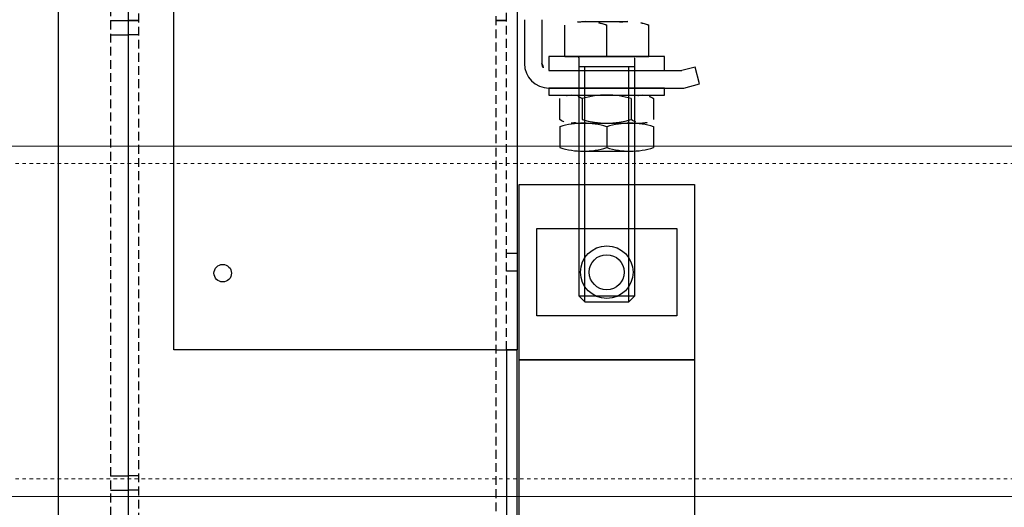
# Model space of a CAD drawing. Header units: centimetres. Extents: x 657501712 to 657529232, y 555122765 to 555182979.
# Tile 44 of 77: x 657505230 to 657505259, y 555124299 to 555124313. Entities that reach past the tile are written whole.
import ezdxf

# ---------------------------------------------------------------- set-up
doc = ezdxf.new("R2010")
doc.units = ezdxf.units.CM
doc.header["$LTSCALE"] = 0.1
doc.linetypes.add('ZKZOK_PW_06_00_300$0$HIDDEN', pattern=[0.375, 0.25, -0.125])
for name, color, linetype in [('xrefs', 7, 'Continuous'), ('ZKZOK_PW_06_00_300$0$20', 7, 'Continuous'), ('ZKZOK_PW_06_00_300$0$21', 7, 'Continuous'), ('ZKZOK_PW_06_00_300$0$A_GB_300L', 1, 'Continuous'), ('ZKZOK_PW_06_00_300$0$HIDDEN', 6, 'ZKZOK_PW_06_00_300$0$HIDDEN'), ('ZKZOK_PW_06_00_300$0$S_GB_301L', 1, 'Continuous'), ('ZKZOK_PW_06_00_300$0$S_GB_302L', 2, 'Continuous')]:
    doc.layers.add(name, color=color, linetype=linetype)
doc.layers.add('ZKZOK_PW_06_00_300$0$S-BEAM', color=3, linetype='Continuous', lineweight=9)
doc.layers.add('ZKZOK_PW_06_00_300$0$STAAL-50', color=3, linetype='Continuous', lineweight=30)

# ---------------------------------------------------------------- blocks, each defined once
blk = doc.blocks.new('ZKZOK_PW_06_00_300$0$A$C4D9555CE')
at = {"layer": 'ZKZOK_PW_06_00_300$0$20', "color": 8, "linetype": 'Continuous'}
for p, q in [((-83.5, -154.12), (-83.5, -166.65)), ((-83.5, -154.12), (-83.5, -166.65)), ((-78.5, -154.12), (-78.5, -166.65)), ((-78.5, -154.12), (-78.5, -166.65)), ((-34.78, -167.64), (-38.63, -168.65)), ((-34.78, -167.64), (-38.63, -168.65)), ((-33.5, -172.47), (-34.78, -167.64)), ((-33.5, -172.47), (-34.78, -167.64)), ((-76.5, -168.65), (-38.63, -168.65)), ((-76.5, -168.65), (-38.63, -168.65)), ((-76.5, -173.65), (-37.98, -173.65)), ((-76.5, -173.65), (-37.98, -173.65)), ((-37.98, -173.65), (-33.5, -172.47)), ((-37.98, -173.65), (-33.5, -172.47))]:
    blk.add_line(p, q, dxfattribs=at)
for radius in [7, 7, 2, 2]:
    blk.add_arc((-76.5, -166.65), radius, 180, 270, dxfattribs=at)
at = {"layer": 'ZKZOK_PW_06_00_300$0$21', "color": 8, "linetype": 'Continuous'}
for p, q in [((-72, -164.65), (-72, -155.65)), ((-72, -164.65), (-72, -155.65)), ((-66, -154.65), (-54, -154.65)), ((-66, -154.65), (-54, -154.65)), ((-60, -164.65), (-60, -155.65)), ((-60, -164.65), (-60, -155.65)), ((-48, -164.65), (-48, -155.65)), ((-48, -164.65), (-48, -155.65)), ((-43.5, -164.65), (-76.5, -164.65)), ((-76.5, -164.65), (-76.5, -168.65)), ((-43.5, -164.65), (-76.5, -164.65)), ((-76.5, -164.65), (-76.5, -168.65)), ((-72, -164.65), (-68.4, -164.65)), ((-72, -164.65), (-68.4, -164.65)), ((-68.34, -164.65), (-60, -164.65)), ((-68, -164.65), (-68.34, -164.65)), ((-68.34, -164.65), (-60, -164.65)), ((-68, -164.65), (-68.34, -164.65)), ((-68, -165.05), (-68, -232.9)), ((-68, -165.05), (-68, -232.9)), ((-60, -164.65), (-52, -164.65)), ((-60, -164.65), (-52, -164.65)), ((-52, -232.9), (-52, -165.05)), ((-52, -232.9), (-52, -165.05)), ((-51.6, -164.65), (-48, -164.65)), ((-51.6, -164.65), (-48, -164.65)), ((-43.5, -168.65), (-43.5, -164.65)), ((-43.5, -168.65), (-43.5, -164.65)), ((-52, -167.55), (-68, -167.55)), ((-52, -167.55), (-68, -167.55)), ((-66.25, -234.65), (-66.25, -167.55)), ((-66.25, -234.65), (-66.25, -167.55)), ((-53.75, -234.65), (-53.75, -167.55)), ((-53.75, -234.65), (-53.75, -167.55)), ((-76.5, -168.65), (-43.5, -168.65)), ((-76.5, -168.65), (-43.5, -168.65)), ((-43.5, -173.65), (-76.5, -173.65)), ((-76.5, -173.65), (-76.5, -175.65)), ((-43.5, -173.65), (-76.5, -173.65)), ((-76.5, -173.65), (-76.5, -175.65)), ((-43.5, -175.65), (-43.5, -173.65)), ((-43.5, -175.65), (-43.5, -173.65)), ((-76.5, -175.65), (-43.5, -175.65)), ((-76.5, -175.65), (-43.5, -175.65)), ((-73.38, -179.25), (-73.38, -176.65)), ((-73.38, -179.25), (-73.38, -176.65)), ((-70.19, -175.65), (-49.81, -175.65)), ((-70.19, -175.65), (-49.81, -175.65)), ((-67, -176.65), (-67, -182.65)), ((-67, -176.65), (-67, -182.65)), ((-53, -176.65), (-53, -182.65)), ((-53, -176.65), (-53, -182.65)), ((-46.62, -179.25), (-46.62, -176.65)), ((-46.62, -179.25), (-46.62, -176.65)), ((-73.38, -182.65), (-73.38, -179.25)), ((-73.38, -182.65), (-73.38, -179.25)), ((-46.62, -182.65), (-46.62, -179.25)), ((-46.62, -182.65), (-46.62, -179.25)), ((-73.38, -184.65), (-73.38, -190.65)), ((-73.38, -184.65), (-73.38, -190.65)), ((-70.19, -183.65), (-49.81, -183.65)), ((-70.19, -183.65), (-49.81, -183.65)), ((-66.69, -183.65), (-53.31, -183.65)), ((-66.69, -183.65), (-53.31, -183.65)), ((-60, -184.65), (-60, -190.65)), ((-60, -184.65), (-60, -190.65)), ((-46.62, -190.65), (-46.62, -184.65)), ((-46.62, -190.65), (-46.62, -184.65)), ((-66.69, -191.65), (-53.31, -191.65)), ((-66.69, -191.65), (-53.31, -191.65)), ((-68, -232.9), (-52, -232.9)), ((-68, -232.9), (-66.25, -234.65)), ((-68, -232.9), (-52, -232.9)), ((-68, -232.9), (-66.25, -234.65)), ((-53.75, -234.65), (-52, -232.9)), ((-53.75, -234.65), (-52, -232.9)), ((-66.25, -234.65), (-53.75, -234.65)), ((-66.25, -234.65), (-53.75, -234.65))]:
    blk.add_line(p, q, dxfattribs=at)
for centre, radius, start, end in [((-66, -173.15), 18.5, 90, 108.9247), ((-66, -173.15), 18.5, 90, 108.9247), ((-66, -173.15), 18.5, 71.0753, 90), ((-66, -173.15), 18.5, 71.0753, 90), ((-54, -173.15), 18.5, 90, 108.9247), ((-54, -173.15), 18.5, 90, 108.9247), ((-54, -173.15), 18.5, 71.0753, 90), ((-54, -173.15), 18.5, 71.0753, 90), ((-68.4, -165.05), 0.4, 0, 90), ((-68.4, -165.05), 0.4, 0, 90), ((-51.6, -165.05), 0.4, 90, 180), ((-51.6, -165.05), 0.4, 90, 180), ((-70.19, -181.23), 5.58, 90, 124.8359), ((-70.19, -181.23), 5.58, 90, 124.8359), ((-70.19, -181.23), 5.58, 55.164, 90), ((-70.19, -181.23), 5.58, 55.164, 90), ((-60, -200.65), 25, 73.7398, 106.2602), ((-60, -200.65), 25, 73.7398, 106.2602), ((-49.81, -181.23), 5.58, 90, 124.8359), ((-49.81, -181.23), 5.58, 90, 124.8359), ((-49.81, -181.23), 5.58, 55.164, 90), ((-49.81, -181.23), 5.58, 55.164, 90), ((-70.19, -178.07), 5.58, 235.164, 270), ((-70.19, -178.07), 5.58, 235.164, 270), ((-66.69, -206.52), 22.86, 90, 107.0091), ((-66.69, -206.52), 22.86, 90, 107.0091), ((-70.19, -178.07), 5.58, 270, 304.8359), ((-70.19, -178.07), 5.58, 270, 304.8359), ((-60, -158.65), 25, 253.7398, 286.2602), ((-60, -158.65), 25, 253.7398, 286.2602), ((-66.69, -206.52), 22.86, 72.9909, 90), ((-66.69, -206.52), 22.86, 72.9909, 90), ((-53.31, -206.52), 22.86, 90, 107.0091), ((-53.31, -206.52), 22.86, 90, 107.0091), ((-53.31, -206.52), 22.86, 72.9909, 90), ((-53.31, -206.52), 22.86, 72.9909, 90), ((-49.81, -178.07), 5.58, 235.164, 270), ((-49.81, -178.07), 5.58, 235.164, 270), ((-49.81, -178.07), 5.58, 270, 304.8359), ((-49.81, -178.07), 5.58, 270, 304.8359), ((-66.69, -168.79), 22.86, 252.9909, 270), ((-66.69, -168.79), 22.86, 252.9909, 270), ((-66.69, -168.79), 22.86, 270, 287.0091), ((-66.69, -168.79), 22.86, 270, 287.0091), ((-53.31, -168.79), 22.86, 252.9909, 270), ((-53.31, -168.79), 22.86, 252.9909, 270), ((-53.31, -168.79), 22.86, 270, 287.0091), ((-53.31, -168.79), 22.86, 270, 287.0091)]:
    blk.add_arc(centre, radius, start, end, dxfattribs=at)
at = {"layer": 'ZKZOK_PW_06_00_300$0$HIDDEN', "color": 8, "ltscale": 0.285604}
for p, q in [((-85.58, -220.88), (-88.58, -220.88)), ((-85.58, -220.88), (-88.58, -220.88)), ((-85.58, -225.88), (-88.58, -225.88)), ((-85.58, -225.88), (-88.58, -225.88))]:
    blk.add_line(p, q, dxfattribs=at)
at = {"layer": 'ZKZOK_PW_06_00_300$0$S_GB_301L', "color": 8, "linetype": 'ZKZOK_PW_06_00_300$0$HIDDEN', "ltscale": 100}
for p, q in [((-88.58, -248.38), (-88.58, -104.38)), ((-88.58, -248.38), (-88.58, -104.38)), ((-193.58, -107.38), (-193.58, -5139.41)), ((-193.58, -107.38), (-193.58, -5139.41)), ((-91.58, -5139.41), (-91.58, -107.38)), ((-91.58, -5139.41), (-91.58, -107.38)), ((-201.58, -124.38), (-201.58, -5165.41)), ((-201.58, -124.38), (-201.58, -5165.41)), ((-201.58, -154.33), (-196.58, -154.33)), ((-201.58, -154.33), (-196.58, -154.33)), ((-193.58, -154.33), (-196.58, -154.33)), ((-193.58, -154.33), (-196.58, -154.33)), ((-193.58, -154.38), (-196.58, -154.38)), ((-196.58, -154.38), (-193.58, -154.38)), ((-193.58, -154.38), (-196.58, -154.38)), ((-196.58, -154.38), (-193.58, -154.38)), ((-88.58, -154.38), (-91.58, -154.38)), ((-91.58, -154.38), (-88.58, -154.38)), ((-88.58, -154.38), (-91.58, -154.38)), ((-91.58, -154.38), (-88.58, -154.38)), ((-201.58, -158.43), (-196.58, -158.43)), ((-201.58, -158.43), (-196.58, -158.43)), ((-193.58, -158.43), (-196.58, -158.43)), ((-193.58, -158.43), (-196.58, -158.43)), ((-201.58, -284.33), (-196.58, -284.33)), ((-201.58, -284.33), (-196.58, -284.33)), ((-193.58, -284.33), (-196.58, -284.33)), ((-193.58, -284.33), (-196.58, -284.33)), ((-201.58, -288.43), (-196.58, -288.43)), ((-201.58, -288.43), (-196.58, -288.43)), ((-193.58, -288.43), (-196.58, -288.43)), ((-193.58, -288.43), (-196.58, -288.43))]:
    blk.add_line(p, q, dxfattribs=at)
at = {"layer": 'ZKZOK_PW_06_00_300$0$S_GB_302L', "color": 8}
for p, q in [((-216.58, -101.38), (-216.58, -5165.41)), ((-216.58, -101.38), (-216.58, -5165.41)), ((-196.58, -101.38), (-196.58, -5148.36)), ((-196.58, -101.38), (-196.58, -5148.36)), ((-183.58, -248.38), (-183.58, -101.48)), ((-183.58, -248.38), (-183.58, -101.48)), ((-85.58, -104.38), (-85.58, -248.38)), ((-85.58, -104.38), (-85.58, -248.38)), ((-85, -251.19), (-85, -201.19)), ((-85, -201.19), (-35, -201.19)), ((-85, -251.19), (-85, -201.19)), ((-85, -201.19), (-35, -201.19)), ((-85, -251.19), (-85, -201.19)), ((-85, -201.19), (-35, -201.19)), ((-85, -251.19), (-85, -201.19)), ((-85, -201.19), (-35, -201.19)), ((-35, -201.19), (-35, -251.19)), ((-35, -201.19), (-35, -251.19)), ((-35, -201.19), (-35, -251.19)), ((-35, -201.19), (-35, -251.19)), ((-80, -238.69), (-80, -213.69)), ((-80, -213.69), (-40, -213.69)), ((-80, -238.69), (-80, -213.69)), ((-80, -213.69), (-40, -213.69)), ((-80, -238.69), (-80, -213.69)), ((-80, -213.69), (-40, -213.69)), ((-80, -238.69), (-80, -213.69)), ((-80, -213.69), (-40, -213.69)), ((-40, -213.69), (-40, -238.69)), ((-40, -213.69), (-40, -238.69)), ((-40, -213.69), (-40, -238.69)), ((-40, -213.69), (-40, -238.69)), ((-40, -238.69), (-80, -238.69)), ((-40, -238.69), (-80, -238.69)), ((-40, -238.69), (-80, -238.69)), ((-40, -238.69), (-80, -238.69)), ((-91.58, -248.38), (-183.58, -248.38)), ((-91.58, -248.38), (-183.58, -248.38)), ((-91.58, -248.38), (-85.58, -248.38)), ((-91.58, -248.38), (-85.58, -248.38)), ((-88.58, -248.39), (-88.58, -348.38)), ((-85.58, -248.39), (-88.58, -248.39)), ((-88.58, -248.39), (-88.58, -348.38)), ((-85.58, -248.39), (-88.58, -248.39)), ((-85.58, -348.38), (-85.58, -248.39)), ((-85.58, -348.38), (-85.58, -248.39)), ((-35, -251.19), (-85, -251.19)), ((-35, -251.19), (-85, -251.19)), ((-85, -301.19), (-85, -251.19)), ((-85, -251.19), (-35, -251.19)), ((-35, -251.19), (-85, -251.19)), ((-35, -251.19), (-85, -251.19)), ((-85, -301.19), (-85, -251.19)), ((-85, -251.19), (-35, -251.19)), ((-35, -251.19), (-35, -301.19)), ((-35, -251.19), (-35, -301.19))]:
    blk.add_line(p, q, dxfattribs=at)
for centre, radius in [((-60, -226.19), 7.5), ((-60, -226.19), 7.5), ((-60, -226.19), 5), ((-60, -226.19), 5), ((-169.58, -226.48), 2.5), ((-169.58, -226.48), 2.5)]:
    blk.add_circle(centre, radius, dxfattribs=at)
at = {"layer": 'ZKZOK_PW_06_00_300$0$STAAL-50', "color": 8}
for p, q in [((-88.58, -248.39), (-88.58, -248.38)), ((-88.58, -248.39), (-88.58, -248.38)), ((-85.58, -248.38), (-85.58, -248.39)), ((-85.58, -248.38), (-85.58, -248.39))]:
    blk.add_line(p, q, dxfattribs=at)
blk = doc.blocks.new('wer')
at = {"layer": 'ZKZOK_PW_06_00_300$0$S-BEAM', "color": 251}
for p, q in [((-21317.75, 5130), (-25237.33, 5130)), ((-25237.33, 5030), (-21317.75, 5030))]:
    blk.add_line(p, q, dxfattribs=at)
at = {"layer": 'ZKZOK_PW_06_00_300$0$S-BEAM', "color": 251, "linetype": 'ZKZOK_PW_06_00_300$0$HIDDEN'}
for p, q in [((-21317.75, 5125), (-25237.33, 5125)), ((-21317.75, 5035), (-25237.33, 5035))]:
    blk.add_line(p, q, dxfattribs=at)
at = {"layer": 'ZKZOK_PW_06_00_300$0$A_GB_300L', "color": 251}
blk.add_blockref('ZKZOK_PW_06_00_300$0$A$C4D9555CE', (-24790.03, 5320.2), dxfattribs=at)

msp = doc.modelspace()

# ---------------------------------------------------------------- block references
at = {"layer": 'xrefs', "xscale": 0.1, "yscale": 0.1, "zscale": 0.1}
msp.add_blockref('wer', (657507732.194, 555123796.721), dxfattribs=at)

doc.saveas('drawing.dxf')
